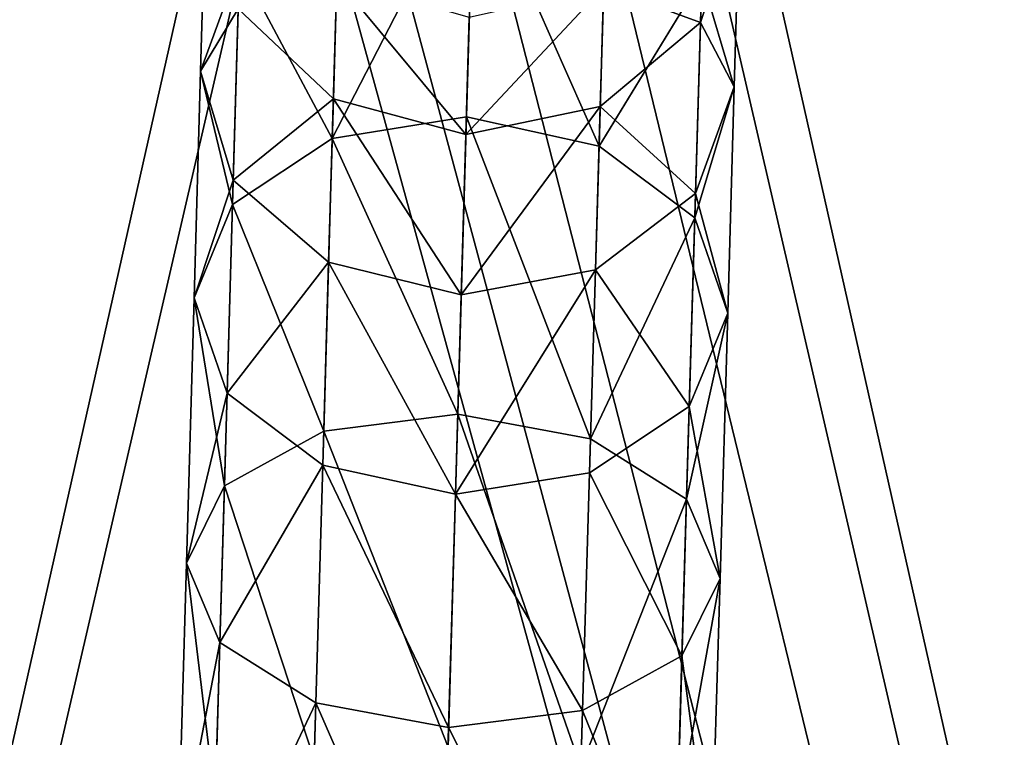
# Model space of a CAD drawing. Header units: millimetres. Extents: x -326 to 2371, y -557 to 1237.
# Tile 54 of 114: x 60 to 82, y 358 to 374. Entities that reach past the tile are written whole.
import ezdxf

# ---------------------------------------------------------------- set-up
doc = ezdxf.new("R2010")
doc.units = ezdxf.units.MM
doc.header["$LTSCALE"] = 25.4
doc.layers.get('0').update_dxf_attribs({"true_color": 0xff5454})

# ---------------------------------------------------------------- blocks, each defined once
blk = doc.blocks.new('MONO-BIURKOWA-7703.STL')
at = {"color": 250, "true_color": 0x262626}
mesh = blk.add_polyface(dxfattribs=at)
corners = [(1.381, 197.4, 761.884), (0.7, 382.577, 761.884), (0.7, 202.577, 761.884), (1.381, 387.753, 761.884), (3.379, 192.577, 761.884), (3.379, 392.577, 761.884), (6.558, 188.435, 761.884), (6.558, 396.719, 761.884), (10.7, 185.256, 761.884), (10.7, 399.897, 761.884), (15.524, 183.258, 761.884), (15.524, 401.895, 761.884), (20.7, 182.577, 761.884), (20.7, 402.577, 761.884), (120.7, 182.577, 761.884), (66.37, 380.077, 761.884), (65.7, 382.577, 761.884), (68.2, 378.247, 761.884), (70.7, 377.577, 761.884), (73.2, 378.247, 761.884), (75.03, 380.077, 761.884), (75.7, 382.577, 761.884), (68.2, 386.907, 761.884), (120.7, 402.577, 761.884), (66.37, 385.077, 761.884), (70.7, 387.577, 761.884), (73.2, 386.907, 761.884), (75.03, 385.077, 761.884), (125.876, 183.258, 761.884), (125.876, 401.895, 761.884), (130.7, 185.256, 761.884), (130.7, 399.897, 761.884), (134.842, 188.435, 761.884), (134.842, 396.719, 761.884), (138.021, 192.577, 761.884), (138.021, 392.577, 761.884), (140.019, 197.4, 761.884), (140.019, 387.753, 761.884), (140.7, 202.577, 761.884), (140.7, 382.577, 761.884)]
mesh.append_faces([[corners[k] for k in face] for face in [(0, 1, 2), (37, 38, 39)]], dxfattribs={"vtx0": -1, "color": 250})
mesh.append_faces([[corners[k] for k in face] for face in [(1, 0, 3), (3, 4, 5), (5, 6, 7), (7, 8, 9), (9, 10, 11), (11, 12, 13), (15, 14, 17), (17, 14, 18), (18, 14, 19), (19, 14, 20), (20, 14, 21), (13, 22, 23), (22, 13, 24), (24, 13, 16), (23, 28, 29), (29, 30, 31), (31, 32, 33), (33, 34, 35), (35, 36, 37)]], dxfattribs={"vtx0": -1, "vtx1": -1, "color": 250})
mesh.append_faces([[corners[k] for k in face] for face in [(13, 14, 15), (23, 21, 14)]], dxfattribs={"vtx0": -1, "vtx1": -1, "vtx2": -1, "color": 250})
mesh.append_faces([[corners[k] for k in face] for face in [(3, 0, 4), (5, 4, 6), (7, 6, 8), (9, 8, 10), (11, 10, 12), (13, 12, 14), (13, 15, 16), (23, 22, 25), (23, 25, 26), (23, 26, 27), (23, 27, 21), (23, 14, 28), (29, 28, 30), (31, 30, 32), (33, 32, 34), (35, 34, 36), (37, 36, 38)]], dxfattribs={"vtx0": -1, "vtx2": -1, "color": 250})
mesh = blk.add_polyface(dxfattribs=at)
corners = [(1.381, 387.753, 757.884), (0.7, 202.577, 757.884), (0.7, 382.577, 757.884), (1.381, 197.4, 757.884), (3.379, 392.577, 757.884), (3.379, 192.577, 757.884), (6.558, 396.719, 757.884), (6.558, 188.435, 757.884), (10.7, 399.897, 757.884), (10.7, 185.256, 757.884), (15.524, 401.895, 757.884), (15.524, 183.258, 757.884), (20.7, 402.577, 757.884), (20.7, 182.577, 757.884), (65.7, 382.577, 757.884), (66.37, 385.077, 757.884), (68.2, 386.907, 757.884), (120.7, 402.577, 757.884), (70.7, 387.577, 757.884), (73.2, 386.907, 757.884), (75.03, 385.077, 757.884), (75.7, 382.577, 757.884), (66.37, 380.077, 757.884), (120.7, 182.577, 757.884), (68.2, 378.247, 757.884), (70.7, 377.577, 757.884), (73.2, 378.247, 757.884), (75.03, 380.077, 757.884), (125.876, 401.895, 757.884), (125.876, 183.258, 757.884), (130.7, 399.897, 757.884), (130.7, 185.256, 757.884), (134.842, 396.719, 757.884), (134.842, 188.435, 757.884), (138.021, 392.577, 757.884), (138.021, 192.577, 757.884), (140.019, 387.753, 757.884), (140.019, 197.4, 757.884), (140.7, 382.577, 757.884), (140.7, 202.577, 757.884)]
mesh.append_faces([[corners[k] for k in face] for face in [(0, 1, 2), (37, 38, 39)]], dxfattribs={"vtx0": -1, "color": 250})
mesh.append_faces([[corners[k] for k in face] for face in [(1, 0, 3), (3, 4, 5), (5, 6, 7), (7, 8, 9), (9, 10, 11), (11, 12, 13), (14, 12, 15), (15, 12, 16), (16, 17, 18), (18, 17, 19), (19, 17, 20), (20, 17, 21), (13, 22, 23), (22, 13, 14), (23, 28, 29), (29, 30, 31), (31, 32, 33), (33, 34, 35), (35, 36, 37)]], dxfattribs={"vtx0": -1, "vtx1": -1, "color": 250})
mesh.append_faces([[corners[k] for k in face] for face in [(13, 12, 14), (23, 21, 17)]], dxfattribs={"vtx0": -1, "vtx1": -1, "vtx2": -1, "color": 250})
mesh.append_faces([[corners[k] for k in face] for face in [(3, 0, 4), (5, 4, 6), (7, 6, 8), (9, 8, 10), (11, 10, 12), (16, 12, 17), (23, 22, 24), (23, 24, 25), (23, 25, 26), (23, 26, 27), (23, 27, 21), (23, 17, 28), (29, 28, 30), (31, 30, 32), (33, 32, 34), (35, 34, 36), (37, 36, 38)]], dxfattribs={"vtx0": -1, "vtx2": -1, "color": 250})
mesh = blk.add_polyface(dxfattribs=at)
corners = [(65.299, 375.609, 1137.036), (64.544, 377.304, 1128.583), (64.425, 373.206, 1135.273), (65.425, 379.952, 1129.945)]
mesh.append_faces([[corners[k] for k in face] for face in [(0, 1, 2), (1, 0, 3)]], dxfattribs={"vtx0": -1, "color": 250})
mesh = blk.add_polyface(dxfattribs=at)
corners = [(75.74, 377.128, 1120.407), (76.539, 376.955, 1128.583), (75.658, 374.307, 1127.221), (76.626, 379.956, 1121.334)]
mesh.append_faces([[corners[k] for k in face] for face in [(0, 1, 2), (1, 0, 3)]], dxfattribs={"vtx0": -1, "color": 250})
mesh = blk.add_polyface(dxfattribs=at)
corners = [(76.539, 376.955, 1128.583), (75.687, 375.307, 1137.036), (76.42, 372.857, 1135.273), (75.813, 379.65, 1129.945)]
mesh.append_faces([[corners[k] for k in face] for face in [(0, 1, 2), (1, 0, 3)]], dxfattribs={"vtx0": -1, "color": 250})
mesh = blk.add_polyface(dxfattribs=at)
corners = [(67.382, 371.698, 1144.913), (70.564, 377.884, 1138.8), (67.546, 377.321, 1138.327), (70.398, 372.179, 1145.482)]
mesh.append_faces([[corners[k] for k in face] for face in [(0, 1, 2), (1, 0, 3)]], dxfattribs={"vtx0": -1, "color": 250})
mesh = blk.add_polyface(dxfattribs=at)
corners = [(70.564, 377.884, 1138.8), (73.38, 371.524, 1144.913), (73.543, 377.147, 1138.327), (70.398, 372.179, 1145.482)]
mesh.append_faces([[corners[k] for k in face] for face in [(0, 1, 2), (1, 0, 3)]], dxfattribs={"vtx0": -1, "color": 250})
mesh = blk.add_polyface(dxfattribs=at)
corners = [(65.27, 374.609, 1127.221), (67.487, 375.278, 1119.729), (67.408, 372.589, 1126.224), (65.352, 377.43, 1120.407)]
mesh.append_faces([[corners[k] for k in face] for face in [(0, 1, 2), (1, 0, 3)]], dxfattribs={"vtx0": -1, "color": 250})
mesh = blk.add_polyface(dxfattribs=at)
corners = [(64.425, 373.206, 1135.273), (65.27, 374.609, 1127.221), (65.158, 370.757, 1133.509), (64.544, 377.304, 1128.583)]
mesh.append_faces([[corners[k] for k in face] for face in [(0, 1, 2), (1, 0, 3)]], dxfattribs={"vtx0": -1, "color": 250})
mesh = blk.add_polyface(dxfattribs=at)
corners = [(67.382, 371.698, 1144.913), (65.299, 375.609, 1137.036), (65.142, 370.21, 1143.36), (67.546, 377.321, 1138.327)]
mesh.append_faces([[corners[k] for k in face] for face in [(0, 1, 2), (1, 0, 3)]], dxfattribs={"vtx0": -1, "color": 250})
mesh = blk.add_polyface(dxfattribs=at)
corners = [(75.687, 375.307, 1137.036), (73.38, 371.524, 1144.913), (75.53, 369.908, 1143.36), (73.543, 377.147, 1138.327)]
mesh.append_faces([[corners[k] for k in face] for face in [(0, 1, 2), (1, 0, 3)]], dxfattribs={"vtx0": -1, "color": 250})
mesh = blk.add_polyface(dxfattribs=at)
corners = [(73.484, 375.104, 1119.729), (75.658, 374.307, 1127.221), (73.406, 372.414, 1126.224), (75.74, 377.128, 1120.407)]
mesh.append_faces([[corners[k] for k in face] for face in [(0, 1, 2), (1, 0, 3)]], dxfattribs={"vtx0": -1, "color": 250})
mesh = blk.add_polyface(dxfattribs=at)
corners = [(75.658, 374.307, 1127.221), (76.42, 372.857, 1135.273), (75.546, 370.455, 1133.509), (76.539, 376.955, 1128.583)]
mesh.append_faces([[corners[k] for k in face] for face in [(0, 1, 2), (1, 0, 3)]], dxfattribs={"vtx0": -1, "color": 250})
mesh = blk.add_polyface(dxfattribs=at)
corners = [(65.142, 370.21, 1143.36), (64.425, 373.206, 1135.273), (64.277, 368.113, 1141.239), (65.299, 375.609, 1137.036)]
mesh.append_faces([[corners[k] for k in face] for face in [(0, 1, 2), (1, 0, 3)]], dxfattribs={"vtx0": -1, "color": 250})
mesh = blk.add_polyface(dxfattribs=at)
corners = [(70.386, 371.786, 1125.859), (67.487, 375.278, 1119.729), (70.463, 374.427, 1119.48), (67.408, 372.589, 1126.224)]
mesh.append_faces([[corners[k] for k in face] for face in [(0, 1, 2), (1, 0, 3)]], dxfattribs={"vtx0": -1, "color": 250})
mesh = blk.add_polyface(dxfattribs=at)
corners = [(76.42, 372.857, 1135.273), (75.53, 369.908, 1143.36), (76.272, 367.764, 1141.239), (75.687, 375.307, 1137.036)]
mesh.append_faces([[corners[k] for k in face] for face in [(0, 1, 2), (1, 0, 3)]], dxfattribs={"vtx0": -1, "color": 250})
mesh = blk.add_polyface(dxfattribs=at)
corners = [(73.484, 375.104, 1119.729), (70.386, 371.786, 1125.859), (70.463, 374.427, 1119.48), (73.406, 372.414, 1126.224)]
mesh.append_faces([[corners[k] for k in face] for face in [(0, 1, 2), (1, 0, 3)]], dxfattribs={"vtx0": -1, "color": 250})
mesh = blk.add_polyface(dxfattribs=at)
corners = [(65.158, 370.757, 1133.509), (67.408, 372.589, 1126.224), (67.302, 368.917, 1132.219), (65.27, 374.609, 1127.221)]
mesh.append_faces([[corners[k] for k in face] for face in [(0, 1, 2), (1, 0, 3)]], dxfattribs={"vtx0": -1, "color": 250})
mesh = blk.add_polyface(dxfattribs=at)
corners = [(73.406, 372.414, 1126.224), (75.546, 370.455, 1133.509), (73.299, 368.743, 1132.219), (75.658, 374.307, 1127.221)]
mesh.append_faces([[corners[k] for k in face] for face in [(0, 1, 2), (1, 0, 3)]], dxfattribs={"vtx0": -1, "color": 250})
mesh = blk.add_polyface(dxfattribs=at)
corners = [(64.277, 368.113, 1141.239), (65.158, 370.757, 1133.509), (65.019, 365.969, 1139.118), (64.425, 373.206, 1135.273)]
mesh.append_faces([[corners[k] for k in face] for face in [(0, 1, 2), (1, 0, 3)]], dxfattribs={"vtx0": -1, "color": 250})
mesh = blk.add_polyface(dxfattribs=at)
corners = [(75.546, 370.455, 1133.509), (76.272, 367.764, 1141.239), (75.407, 365.667, 1139.118), (76.42, 372.857, 1135.273)]
mesh.append_faces([[corners[k] for k in face] for face in [(0, 1, 2), (1, 0, 3)]], dxfattribs={"vtx0": -1, "color": 250})
mesh = blk.add_polyface(dxfattribs=at)
corners = [(70.281, 368.18, 1131.746), (67.408, 372.589, 1126.224), (70.386, 371.786, 1125.859), (67.302, 368.917, 1132.219)]
mesh.append_faces([[corners[k] for k in face] for face in [(0, 1, 2), (1, 0, 3)]], dxfattribs={"vtx0": -1, "color": 250})
mesh = blk.add_polyface(dxfattribs=at)
corners = [(73.406, 372.414, 1126.224), (70.281, 368.18, 1131.746), (70.386, 371.786, 1125.859), (73.299, 368.743, 1132.219)]
mesh.append_faces([[corners[k] for k in face] for face in [(0, 1, 2), (1, 0, 3)]], dxfattribs={"vtx0": -1, "color": 250})
mesh = blk.add_polyface(dxfattribs=at)
corners = [(70.204, 365.5, 1151.188), (67.382, 371.698, 1144.913), (67.191, 365.115, 1150.538), (70.398, 372.179, 1145.482)]
mesh.append_faces([[corners[k] for k in face] for face in [(0, 1, 2), (1, 0, 3)]], dxfattribs={"vtx0": -1, "color": 250})
mesh = blk.add_polyface(dxfattribs=at)
corners = [(73.189, 364.941, 1150.538), (70.398, 372.179, 1145.482), (70.204, 365.5, 1151.188), (73.38, 371.524, 1144.913)]
mesh.append_faces([[corners[k] for k in face] for face in [(0, 1, 2), (1, 0, 3)]], dxfattribs={"vtx0": -1, "color": 250})
mesh = blk.add_polyface(dxfattribs=at)
corners = [(67.191, 365.115, 1150.538), (65.142, 370.21, 1143.36), (64.958, 363.888, 1148.761), (67.382, 371.698, 1144.913)]
mesh.append_faces([[corners[k] for k in face] for face in [(0, 1, 2), (1, 0, 3)]], dxfattribs={"vtx0": -1, "color": 250})
mesh = blk.add_polyface(dxfattribs=at)
corners = [(75.53, 369.908, 1143.36), (73.189, 364.941, 1150.538), (75.346, 363.586, 1148.761), (73.38, 371.524, 1144.913)]
mesh.append_faces([[corners[k] for k in face] for face in [(0, 1, 2), (1, 0, 3)]], dxfattribs={"vtx0": -1, "color": 250})
mesh = blk.add_polyface(dxfattribs=at)
corners = [(65.019, 365.969, 1139.118), (67.302, 368.917, 1132.219), (67.169, 364.353, 1137.565), (65.158, 370.757, 1133.509)]
mesh.append_faces([[corners[k] for k in face] for face in [(0, 1, 2), (1, 0, 3)]], dxfattribs={"vtx0": -1, "color": 250})
mesh = blk.add_polyface(dxfattribs=at)
corners = [(73.299, 368.743, 1132.219), (75.407, 365.667, 1139.118), (73.166, 364.178, 1137.565), (75.546, 370.455, 1133.509)]
mesh.append_faces([[corners[k] for k in face] for face in [(0, 1, 2), (1, 0, 3)]], dxfattribs={"vtx0": -1, "color": 250})
mesh = blk.add_polyface(dxfattribs=at)
corners = [(64.958, 363.888, 1148.761), (64.277, 368.113, 1141.239), (64.104, 362.149, 1146.334), (65.142, 370.21, 1143.36)]
mesh.append_faces([[corners[k] for k in face] for face in [(0, 1, 2), (1, 0, 3)]], dxfattribs={"vtx0": -1, "color": 250})
mesh = blk.add_polyface(dxfattribs=at)
corners = [(76.272, 367.764, 1141.239), (75.346, 363.586, 1148.761), (76.099, 361.8, 1146.334), (75.53, 369.908, 1143.36)]
mesh.append_faces([[corners[k] for k in face] for face in [(0, 1, 2), (1, 0, 3)]], dxfattribs={"vtx0": -1, "color": 250})
mesh = blk.add_polyface(dxfattribs=at)
corners = [(70.151, 363.698, 1136.996), (67.302, 368.917, 1132.219), (70.281, 368.18, 1131.746), (67.169, 364.353, 1137.565)]
mesh.append_faces([[corners[k] for k in face] for face in [(0, 1, 2), (1, 0, 3)]], dxfattribs={"vtx0": -1, "color": 250})
mesh = blk.add_polyface(dxfattribs=at)
corners = [(73.299, 368.743, 1132.219), (70.151, 363.698, 1136.996), (70.281, 368.18, 1131.746), (73.166, 364.178, 1137.565)]
mesh.append_faces([[corners[k] for k in face] for face in [(0, 1, 2), (1, 0, 3)]], dxfattribs={"vtx0": -1, "color": 250})
mesh = blk.add_polyface(dxfattribs=at)
corners = [(64.104, 362.149, 1146.334), (65.019, 365.969, 1139.118), (64.856, 360.363, 1143.907), (64.277, 368.113, 1141.239)]
mesh.append_faces([[corners[k] for k in face] for face in [(0, 1, 2), (1, 0, 3)]], dxfattribs={"vtx0": -1, "color": 250})
mesh = blk.add_polyface(dxfattribs=at)
corners = [(75.407, 365.667, 1139.118), (76.099, 361.8, 1146.334), (75.244, 360.061, 1143.907), (76.272, 367.764, 1141.239)]
mesh.append_faces([[corners[k] for k in face] for face in [(0, 1, 2), (1, 0, 3)]], dxfattribs={"vtx0": -1, "color": 250})
mesh = blk.add_polyface(dxfattribs=at)
corners = [(64.856, 360.363, 1143.907), (67.169, 364.353, 1137.565), (67.014, 359.009, 1142.131), (65.019, 365.969, 1139.118)]
mesh.append_faces([[corners[k] for k in face] for face in [(0, 1, 2), (1, 0, 3)]], dxfattribs={"vtx0": -1, "color": 250})
mesh = blk.add_polyface(dxfattribs=at)
corners = [(73.166, 364.178, 1137.565), (75.244, 360.061, 1143.907), (73.011, 358.835, 1142.131), (75.407, 365.667, 1139.118)]
mesh.append_faces([[corners[k] for k in face] for face in [(0, 1, 2), (1, 0, 3)]], dxfattribs={"vtx0": -1, "color": 250})
mesh = blk.add_polyface(dxfattribs=at)
corners = [(69.986, 358.011, 1155.78), (67.191, 365.115, 1150.538), (66.976, 357.733, 1155.064), (70.204, 365.5, 1151.188)]
mesh.append_faces([[corners[k] for k in face] for face in [(0, 1, 2), (1, 0, 3)]], dxfattribs={"vtx0": -1, "color": 250})
mesh = blk.add_polyface(dxfattribs=at)
corners = [(72.974, 357.559, 1155.064), (70.204, 365.5, 1151.188), (69.986, 358.011, 1155.78), (73.189, 364.941, 1150.538)]
mesh.append_faces([[corners[k] for k in face] for face in [(0, 1, 2), (1, 0, 3)]], dxfattribs={"vtx0": -1, "color": 250})
mesh = blk.add_polyface(dxfattribs=at)
corners = [(66.976, 357.733, 1155.064), (64.958, 363.888, 1148.761), (64.752, 356.8, 1153.107), (67.191, 365.115, 1150.538)]
mesh.append_faces([[corners[k] for k in face] for face in [(0, 1, 2), (1, 0, 3)]], dxfattribs={"vtx0": -1, "color": 250})
mesh = blk.add_polyface(dxfattribs=at)
corners = [(75.346, 363.586, 1148.761), (72.974, 357.559, 1155.064), (75.14, 356.498, 1153.107), (73.189, 364.941, 1150.538)]
mesh.append_faces([[corners[k] for k in face] for face in [(0, 1, 2), (1, 0, 3)]], dxfattribs={"vtx0": -1, "color": 250})
mesh = blk.add_polyface(dxfattribs=at)
corners = [(67.169, 364.353, 1137.565), (69.999, 358.45, 1141.48), (67.014, 359.009, 1142.131), (70.151, 363.698, 1136.996)]
mesh.append_faces([[corners[k] for k in face] for face in [(0, 1, 2), (1, 0, 3)]], dxfattribs={"vtx0": -1, "color": 250})
mesh = blk.add_polyface(dxfattribs=at)
corners = [(70.151, 363.698, 1136.996), (73.011, 358.835, 1142.131), (69.999, 358.45, 1141.48), (73.166, 364.178, 1137.565)]
mesh.append_faces([[corners[k] for k in face] for face in [(0, 1, 2), (1, 0, 3)]], dxfattribs={"vtx0": -1, "color": 250})
mesh = blk.add_polyface(dxfattribs=at)
corners = [(64.752, 356.8, 1153.107), (64.104, 362.149, 1146.334), (63.909, 355.462, 1150.434), (64.958, 363.888, 1148.761)]
mesh.append_faces([[corners[k] for k in face] for face in [(0, 1, 2), (1, 0, 3)]], dxfattribs={"vtx0": -1, "color": 250})
mesh = blk.add_polyface(dxfattribs=at)
corners = [(76.099, 361.8, 1146.334), (75.14, 356.498, 1153.107), (75.904, 355.114, 1150.434), (75.346, 363.586, 1148.761)]
mesh.append_faces([[corners[k] for k in face] for face in [(0, 1, 2), (1, 0, 3)]], dxfattribs={"vtx0": -1, "color": 250})
mesh = blk.add_polyface(dxfattribs=at)
corners = [(63.909, 355.462, 1150.434), (64.856, 360.363, 1143.907), (64.673, 354.077, 1147.761), (64.104, 362.149, 1146.334)]
mesh.append_faces([[corners[k] for k in face] for face in [(0, 1, 2), (1, 0, 3)]], dxfattribs={"vtx0": -1, "color": 250})
mesh = blk.add_polyface(dxfattribs=at)
corners = [(75.244, 360.061, 1143.907), (75.904, 355.114, 1150.434), (75.061, 353.775, 1147.761), (76.099, 361.8, 1146.334)]
mesh.append_faces([[corners[k] for k in face] for face in [(0, 1, 2), (1, 0, 3)]], dxfattribs={"vtx0": -1, "color": 250})
mesh = blk.add_polyface(dxfattribs=at)
corners = [(64.673, 354.077, 1147.761), (67.014, 359.009, 1142.131), (66.839, 353.017, 1145.804), (64.856, 360.363, 1143.907)]
mesh.append_faces([[corners[k] for k in face] for face in [(0, 1, 2), (1, 0, 3)]], dxfattribs={"vtx0": -1, "color": 250})
mesh = blk.add_polyface(dxfattribs=at)
corners = [(73.011, 358.835, 1142.131), (75.061, 353.775, 1147.761), (72.837, 352.843, 1145.804), (75.244, 360.061, 1143.907)]
mesh.append_faces([[corners[k] for k in face] for face in [(0, 1, 2), (1, 0, 3)]], dxfattribs={"vtx0": -1, "color": 250})
mesh = blk.add_polyface(dxfattribs=at)
corners = [(67.014, 359.009, 1142.131), (69.827, 352.565, 1145.088), (66.839, 353.017, 1145.804), (69.999, 358.45, 1141.48)]
mesh.append_faces([[corners[k] for k in face] for face in [(0, 1, 2), (1, 0, 3)]], dxfattribs={"vtx0": -1, "color": 250})
mesh = blk.add_polyface(dxfattribs=at)
corners = [(69.999, 358.45, 1141.48), (72.837, 352.843, 1145.804), (69.827, 352.565, 1145.088), (73.011, 358.835, 1142.131)]
mesh.append_faces([[corners[k] for k in face] for face in [(0, 1, 2), (1, 0, 3)]], dxfattribs={"vtx0": -1, "color": 250})

msp = doc.modelspace()

# ---------------------------------------------------------------- block references
at = {"color": 0}
msp.add_blockref('MONO-BIURKOWA-7703.STL', (0, 0, -757.742), dxfattribs=at)

# ---------------------------------------------------------------- meshes
at = {"color": 7, "true_color": 0xffffff}
mesh = msp.add_polyface(dxfattribs=at)
corners = [(2370.605, -556.941), (-326.089, 396.26), (-326.089, -556.941), (2370.605, 396.26)]
mesh.append_faces([[corners[k] for k in face] for face in [(0, 1, 2), (1, 0, 3)]], dxfattribs={"vtx0": -1, "color": 7})

doc.saveas('drawing.dxf')
